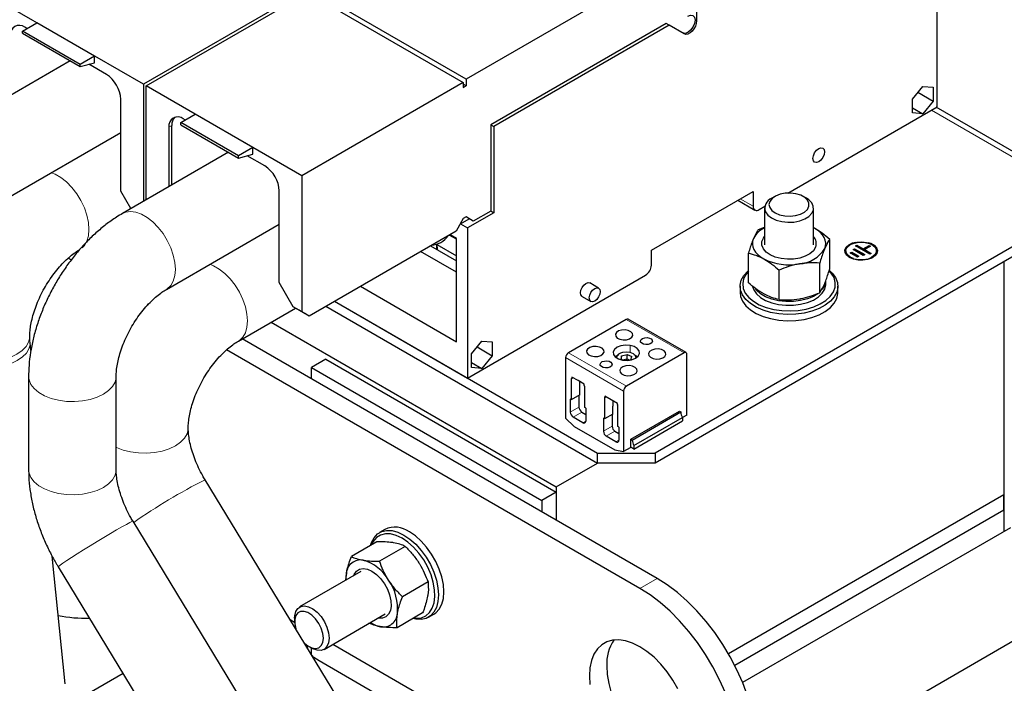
# Model space of a CAD drawing. Header units: millimetres. Extents: x 5 to 418, y 2 to 292.
# Tile 32 of 39: x 353 to 377, y 95 to 112. Entities that reach past the tile are written whole.
import ezdxf

# ---------------------------------------------------------------- set-up
doc = ezdxf.new("R2010")
doc.units = ezdxf.units.MM

msp = doc.modelspace()

# ---------------------------------------------------------------- linework, layer by layer
at = {"color": 7, "linetype": 'Continuous', "lineweight": 25}
for p, q in [((375.19, 109.4744), (375.19, 113.157)), ((367.6029, 112.4453), (363.6288, 110.1511)), ((355.7092, 110.0287), (351.8908, 112.233)), ((359.669, 112.3146), (355.7092, 110.0287)), ((355.7799, 109.9878), (359.7397, 112.2738)), ((359.7397, 112.2738), (363.5581, 110.0695)), ((363.6288, 110.1511), (359.8104, 112.3554)), ((369.2856, 111.8633), (369.2856, 111.5795)), ((352.7393, 111.3308), (353.0929, 111.5349)), ((352.8489, 111.3941), (352.7994, 111.4226)), ((354.5071, 110.7185), (353.0929, 111.5349)), ((368.5432, 111.5184), (364.2369, 109.0324)), ((368.6131, 111.4751), (364.3111, 108.9916)), ((368.6131, 111.4751), (368.5407, 111.5169)), ((368.8437, 111.3448), (368.5431, 111.5184)), ((368.9498, 111.2836), (368.5432, 111.5184)), ((368.6083, 111.4778), (368.6246, 111.4713)), ((368.9839, 111.261), (368.6131, 111.4751)), ((368.6422, 111.4611), (368.9498, 111.2836)), ((354.1536, 110.5144), (352.7393, 111.3308)), ((352.7393, 111.2769), (352.7393, 111.3308)), ((352.7393, 111.2769), (354.1536, 110.4605)), ((354.5071, 110.7185), (354.1536, 110.5144)), ((354.5071, 110.5552), (354.5071, 110.7185)), ((353.9071, 110.6028), (351.3074, 109.102)), ((354.1536, 110.4605), (354.5071, 110.5552)), ((354.1536, 110.4605), (354.1536, 110.5144)), ((354.8006, 110.2674), (354.367, 110.5177)), ((355.7092, 110.0287), (355.7092, 107.1529)), ((355.7799, 107.1937), (355.7799, 109.9878)), ((359.5983, 107.7835), (355.7799, 109.9878)), ((363.5581, 110.0695), (359.5983, 107.7835)), ((363.5581, 110.0695), (363.5581, 109.947)), ((363.6288, 109.9878), (363.5581, 110.0286)), ((363.5581, 109.947), (363.6288, 109.9878)), ((363.6288, 110.1511), (363.6288, 109.9878)), ((374.5836, 109.6603), (374.8364, 109.9748)), ((374.8364, 109.9748), (375.0892, 109.9522)), ((374.7191, 109.8288), (375.0892, 109.6151)), ((375.0892, 109.9522), (375.0892, 109.6151)), ((355.1541, 107.4055), (355.1541, 109.655)), ((371.5245, 107.3583), (375.19, 109.4744)), ((374.5836, 109.3232), (374.5836, 109.6603)), ((375.0892, 109.6151), (374.8364, 109.3006)), ((356.6284, 109.0857), (356.982, 109.2898)), ((358.3962, 108.4734), (356.982, 109.2898)), ((374.5836, 109.4466), (374.8364, 109.3006)), ((374.8364, 109.3006), (374.5836, 109.3232)), ((379.1447, 107.1633), (375.1657, 109.4603)), ((356.4057, 107.555), (356.4057, 109.0142)), ((358.0426, 108.2693), (356.6284, 109.0857)), ((356.6284, 109.0318), (356.6284, 109.0857)), ((356.6284, 109.0318), (358.0426, 108.2154)), ((356.738, 109.149), (356.6885, 109.1775)), ((364.2369, 109.0324), (364.2369, 106.9176)), ((364.2387, 109.0334), (364.3111, 108.9916)), ((364.3111, 108.9916), (364.3111, 106.8767)), ((352.3823, 107.24), (355.1541, 108.8402)), ((356.335, 108.9733), (356.335, 107.5142)), ((357.7962, 108.3577), (355.1965, 106.8569)), ((358.3962, 108.4734), (358.0426, 108.2693)), ((358.0426, 108.2154), (358.3962, 108.3101)), ((358.0426, 108.2154), (358.0426, 108.2693)), ((358.6896, 108.0223), (358.2561, 108.2726)), ((358.3962, 108.3101), (358.3962, 108.4734)), ((359.5983, 107.7835), (359.5983, 104.4439)), ((355.4022, 106.9757), (355.1541, 107.4055)), ((359.0432, 105.1603), (359.0432, 107.4099)), ((368.1773, 105.9567), (370.6769, 107.3997)), ((370.6769, 107.3997), (370.6769, 107.0323)), ((378.9447, 107.1435), (368.2674, 100.9796)), ((370.3, 107.1822), (370.7183, 106.9407)), ((371.207, 107.2755), (371.1311, 107.2317)), ((371.9798, 107.2317), (371.9039, 107.2755)), ((364.3111, 106.8767), (363.6641, 106.5032)), ((364.2369, 106.9176), (363.8056, 106.6686)), ((364.2369, 106.9196), (364.3111, 106.8767)), ((378.9447, 106.8986), (368.2674, 100.7347)), ((370.8183, 106.9506), (370.9608, 107.0329)), ((370.9555, 106.9868), (370.9555, 106.0864)), ((372.1555, 106.0864), (372.1555, 106.9868)), ((356.2714, 104.9949), (359.0432, 106.595)), ((363.5581, 106.7298), (363.3813, 106.4236)), ((363.4874, 106.6053), (363.7013, 106.7288)), ((363.4874, 106.6074), (363.4874, 106.6053)), ((363.4874, 106.6053), (363.6641, 106.5032)), ((363.6288, 106.7706), (363.5581, 106.7298)), ((363.8056, 106.6686), (363.6288, 106.7706)), ((363.6995, 106.7298), (363.6288, 106.7706)), ((363.8056, 106.6686), (363.6995, 106.7298)), ((363.3813, 106.4236), (359.7751, 104.3418)), ((363.2505, 106.3256), (363.2505, 106.3481)), ((363.6641, 106.5032), (363.6641, 102.8206)), ((370.8032, 106.4674), (370.9555, 106.5229)), ((372.1764, 106.4952), (372.1555, 106.5065)), ((372.1764, 106.4952), (372.1555, 106.5064)), ((362.9106, 105.9703), (362.9106, 106.1088)), ((362.9106, 106.0927), (363.3919, 105.8148)), ((363.3919, 106.2231), (363.2129, 106.3264)), ((363.3919, 106.244), (363.2505, 106.3256)), ((363.3919, 103.7127), (363.3919, 106.244)), ((372.5525, 105.4965), (372.5525, 106.2226)), ((363.3919, 105.4149), (362.5129, 105.9223)), ((362.7533, 106.0611), (363.3919, 105.6924)), ((368.1773, 105.5893), (368.1773, 105.9567)), ((370.5584, 105.1582), (370.5584, 105.8843)), ((372.9482, 105.9393), (372.9482, 105.9311)), ((373.0586, 105.889), (373.094, 105.9093)), ((373.2351, 105.7867), (373.0586, 105.889)), ((373.0657, 105.8849), (373.094, 105.9012)), ((373.094, 105.9093), (373.2705, 105.8071)), ((373.094, 105.9012), (373.094, 105.9093)), ((373.094, 105.9012), (373.2634, 105.803)), ((373.1296, 105.9705), (373.165, 105.9909)), ((373.3766, 105.8274), (373.1296, 105.9705)), ((373.1366, 105.9664), (373.165, 105.9827)), ((373.165, 105.9909), (373.412, 105.8478)), ((373.165, 105.9827), (373.165, 105.9909)), ((373.165, 105.9827), (373.405, 105.8437)), ((373.1829, 106.0623), (373.2183, 106.0827)), ((373.5358, 105.8579), (373.1829, 106.0623)), ((373.19, 106.0582), (373.2183, 106.0745)), ((373.2183, 106.0827), (373.3771, 105.9907)), ((373.2183, 106.0745), (373.2183, 106.0827)), ((373.2183, 106.0745), (373.3771, 105.9825)), ((373.3771, 105.9907), (373.5188, 106.0722)), ((373.3771, 105.9825), (373.5188, 106.064)), ((373.3771, 105.9825), (373.3771, 105.9907)), ((373.5541, 106.0517), (373.4124, 105.9702)), ((373.4124, 105.9702), (373.5712, 105.8782)), ((373.4124, 105.9621), (373.4124, 105.9702)), ((373.4124, 105.9621), (373.5642, 105.8742)), ((373.5188, 106.0722), (373.5541, 106.0517)), ((373.5188, 106.064), (373.5188, 106.0722)), ((373.5188, 106.064), (373.547, 106.0477)), ((373.5712, 105.8782), (373.5358, 105.8579)), ((373.6982, 105.9311), (373.6982, 105.9393)), ((353.9374, 105.7169), (353.8621, 105.7604)), ((372.3078, 104.9135), (372.3078, 105.6396)), ((373.2705, 105.8071), (373.2351, 105.7867)), ((373.412, 105.8478), (373.3766, 105.8274)), ((376.8234, 105.6739), (376.8234, 99.0516)), ((376.8234, 105.6739), (376.8234, 99.9579)), ((370.54, 105.441), (370.5584, 105.4574)), ((371.3107, 104.7443), (371.3107, 105.4704)), ((359.3861, 104.5663), (359.0432, 105.1603)), ((363.6641, 102.8206), (368.0358, 105.3444)), ((366.8805, 105.0275), (366.6648, 105.152)), ((372.4555, 105.1229), (372.4555, 105.2128)), ((361.0386, 105.0712), (363.3919, 103.7127)), ((370.3555, 105.0719), (370.3555, 104.9188)), ((372.7555, 104.9188), (372.7555, 105.0719)), ((360.4021, 104.7038), (363.6641, 102.8206)), ((360.4021, 104.7038), (366.8532, 100.9796)), ((366.4759, 104.8246), (366.6915, 104.7001)), ((355.8382, 104.6196), (355.8266, 104.6263)), ((358.0392, 103.7291), (359.4378, 104.5365)), ((359.5983, 104.4439), (359.3861, 104.5663)), ((359.5276, 104.4847), (359.3861, 104.5663)), ((359.5629, 104.4643), (359.5276, 104.4847)), ((359.669, 104.403), (359.5629, 104.4643)), ((359.7751, 104.3418), (359.5983, 104.4439)), ((359.7751, 104.3418), (359.669, 104.403)), ((360.1899, 104.5813), (366.8532, 100.7347)), ((358.8414, 104.1922), (365.842, 100.1508)), ((367.5568, 104.2598), (366.1426, 103.4434)), ((369.028, 103.4443), (367.6068, 104.2648)), ((352.9477, 103.5), (352.9282, 103.6892)), ((368.3169, 97.9056), (358.1342, 103.784)), ((363.7649, 103.4148), (364.0177, 103.7292)), ((364.0177, 103.7292), (364.2705, 103.7066)), ((364.2705, 103.7066), (364.2705, 103.3696)), ((367.8926, 97.6607), (357.7512, 103.5153)), ((363.9003, 103.5833), (364.2705, 103.3696)), ((368.978, 103.4393), (367.5638, 102.6229)), ((360.1852, 103.2858), (359.8316, 103.0817)), ((360.1852, 103.2858), (365.842, 100.0202)), ((363.7649, 103.0777), (363.7649, 103.4148)), ((363.7649, 103.201), (364.0177, 103.0551)), ((364.2705, 103.3696), (364.0177, 103.0551)), ((366.0718, 103.3209), (366.0718, 101.8369)), ((367.387, 103.4148), (367.3658, 103.4025)), ((367.4458, 103.3656), (367.4269, 103.283)), ((367.4795, 103.2596), (367.4269, 103.283)), ((367.4458, 103.3656), (367.5792, 103.3974)), ((367.4458, 103.2746), (367.4458, 103.3656)), ((367.4681, 103.2647), (367.5792, 103.2913)), ((367.5742, 103.2539), (367.5792, 103.2913)), ((367.5792, 103.3974), (367.6937, 103.3467)), ((367.5792, 103.2913), (367.5792, 103.3974)), ((367.5792, 103.2913), (367.6481, 103.2607)), ((367.6752, 103.2659), (367.6937, 103.3467)), ((367.7548, 103.4025), (367.7336, 103.4148)), ((369.0488, 101.9144), (369.0488, 103.3985)), ((359.8316, 103.0817), (365.4885, 99.8161)), ((359.8316, 102.8041), (359.8316, 103.0817)), ((364.0177, 103.0551), (363.7649, 103.0777)), ((352.8912, 102.864), (352.8912, 100.5777)), ((355.0412, 100.5777), (355.0412, 102.864)), ((366.2557, 102.8269), (366.2115, 102.8014)), ((366.2197, 102.8062), (366.2115, 102.8014)), ((366.2115, 102.8014), (366.2115, 102.289)), ((366.3759, 102.7576), (366.2239, 102.8453)), ((366.2239, 102.8453), (366.2239, 102.8153)), ((366.5279, 102.6698), (366.3759, 102.7576)), ((366.4236, 102.6034), (366.4236, 102.73)), ((366.4166, 102.5993), (366.4236, 102.6034)), ((366.4166, 102.4074), (366.4166, 102.5993)), ((366.5279, 102.6398), (366.5279, 102.6698)), ((366.5403, 102.6116), (366.5321, 102.6259)), ((366.5403, 102.0992), (366.5403, 102.6116)), ((367.4931, 102.5004), (367.4931, 101.0164)), ((366.2115, 102.289), (366.1867, 102.3033)), ((366.1867, 102.3033), (366.1867, 101.9849)), ((366.4166, 102.4074), (366.2115, 102.289)), ((366.3989, 102.3972), (366.3989, 102.1073)), ((367.0689, 102.3575), (367.0247, 102.332)), ((367.0329, 102.3367), (367.0247, 102.332)), ((367.0247, 102.332), (367.0247, 101.8196)), ((367.1891, 102.2881), (367.037, 102.3759)), ((367.037, 102.3759), (367.037, 102.3459)), ((367.3411, 102.2004), (367.1891, 102.2881)), ((367.2368, 102.134), (367.2368, 102.2606)), ((366.4696, 101.9849), (366.565, 101.9298)), ((366.565, 102.0849), (366.5403, 102.0992)), ((366.565, 102.0849), (366.565, 101.7665)), ((367.2297, 102.1299), (367.2368, 102.134)), ((367.2297, 101.938), (367.2297, 102.1299)), ((367.3411, 102.1704), (367.3411, 102.2004)), ((367.3535, 102.1422), (367.3452, 102.1564)), ((367.3535, 101.6298), (367.3535, 102.1422)), ((367.6752, 101.3195), (368.8667, 102.0073)), ((367.707, 101.3011), (368.8985, 101.989)), ((368.8667, 102.0073), (368.8985, 101.989)), ((366.0718, 101.8369), (366.284, 101.6348)), ((366.4943, 101.7257), (366.2575, 101.8624)), ((367.0247, 101.8196), (366.9999, 101.8339)), ((366.9999, 101.8339), (366.9999, 101.5154)), ((367.2297, 101.938), (367.0247, 101.8196)), ((367.2121, 101.9278), (367.2121, 101.6379)), ((367.7495, 101.1653), (368.9409, 101.8531)), ((367.7495, 101.0807), (368.9409, 101.7685)), ((369.0488, 101.9144), (368.9409, 101.8522)), ((368.9409, 101.8531), (368.9409, 101.7685)), ((366.284, 101.6348), (367.281, 101.0592)), ((367.2828, 101.5154), (367.3782, 101.4603)), ((367.3782, 101.6155), (367.3535, 101.6298)), ((367.3782, 101.6155), (367.3782, 101.2971)), ((367.3075, 101.2562), (367.0706, 101.393)), ((367.6752, 101.1235), (367.6752, 101.3195)), ((367.6752, 101.3195), (367.707, 101.3011)), ((367.281, 101.0592), (367.4931, 101.0164)), ((367.6586, 101.1119), (367.4931, 101.0164)), ((367.7495, 101.0807), (367.6752, 101.1235)), ((367.7495, 101.1653), (367.7495, 101.0807)), ((366.8532, 100.9796), (368.2674, 100.9796)), ((366.8532, 100.7347), (366.8532, 100.9796)), ((368.2674, 100.9796), (368.2674, 100.7347)), ((365.842, 100.1508), (366.8534, 100.7347)), ((368.2674, 100.7347), (366.8532, 100.7347)), ((362.2771, 92.0247), (357.2214, 100.3281)), ((365.842, 100.1508), (365.842, 99.3343)), ((365.842, 100.0202), (365.4885, 99.8161)), ((365.4885, 99.8161), (365.4885, 99.5384)), ((365.842, 100.0202), (365.842, 99.3343)), ((376.8234, 99.9579), (370.0673, 96.0577)), ((376.8234, 99.5823), (376.8234, 99.9579)), ((376.8234, 99.5823), (370.2223, 95.7716)), ((376.8234, 99.5823), (376.8234, 99.0516)), ((360.5094, 91.0042), (355.4536, 99.3076)), ((361.6358, 99.1077), (361.5033, 99.0312)), ((376.9896, 99.1475), (370.4151, 95.3521)), ((361.4417, 98.8059), (360.8129, 98.4429)), ((362.1335, 98.6927), (361.5047, 98.3297)), ((353.7911, 95.3178), (353.4677, 98.4552)), ((380.8079, 98.5352), (370.6095, 92.6478)), ((353.6172, 98.1895), (358.673, 89.8861)), ((361.0449, 98.0737), (359.5423, 97.2063)), ((360.681, 97.8637), (360.6904, 98.0305)), ((362.694, 97.8204), (362.0652, 97.4574)), ((359.418, 96.9316), (359.418, 96.8499)), ((360.1422, 96.167), (361.6448, 97.0345)), ((362.5627, 97.0612), (361.9339, 96.6983)), ((362.7032, 96.9526), (362.8357, 97.0292)), ((359.3084, 96.9005), (359.4181, 96.8371)), ((359.7415, 96.1891), (359.7269, 96.2666)), ((359.7715, 96.2376), (359.8422, 96.1968)), ((359.8316, 96.0412), (359.8316, 96.2029)), ((360.3606, 96.2931), (367.8926, 91.9449)), ((364.9688, 93.0245), (360.019, 95.8819)), ((355.211, 95.572), (353.9661, 94.8533))]:
    msp.add_line(p, q, dxfattribs=at)
at = {"color": 7, "linetype": 'Continuous', "lineweight": 18}
for p, q in [((369.2856, 111.5795), (369.2485, 111.601)), ((368.9498, 111.2836), (368.8437, 111.3448)), ((375.0486, 109.3927), (378.9447, 107.1435)), ((356.4057, 109.0142), (356.335, 108.9733)), ((370.6769, 107.0323), (370.3586, 107.216)), ((367.5568, 104.2598), (368.978, 103.4393)), ((367.7136, 103.8452), (367.7136, 103.9151)), ((368.1992, 103.7027), (368.1992, 103.7515)), ((366.1426, 103.4434), (367.5638, 102.6229)), ((367.0065, 103.437), (367.0065, 103.5069)), ((367.6518, 103.446), (367.6518, 103.6214)), ((368.5267, 103.3758), (368.5267, 103.4457)), ((366.0718, 103.3209), (367.4931, 102.5004)), ((367.2093, 103.1312), (367.2093, 103.18)), ((367.8196, 102.9676), (367.8196, 103.0375)), ((366.2557, 102.8269), (366.2197, 102.8062)), ((366.2498, 102.8303), (366.2239, 102.8153)), ((367.0689, 102.3575), (367.0329, 102.3367)), ((367.063, 102.3609), (367.037, 102.3459)), ((366.1867, 101.9849), (366.3989, 102.1073)), ((366.2575, 101.8624), (366.4696, 101.9849)), ((366.4943, 101.7257), (366.565, 101.7665)), ((366.9999, 101.5154), (367.2121, 101.6379)), ((367.0706, 101.393), (367.2828, 101.5154)), ((367.3075, 101.2562), (367.3782, 101.297)), ((367.8926, 97.6607), (368.3169, 97.9056))]:
    msp.add_line(p, q, dxfattribs=at)
at = {"color": 7, "linetype": 'Continuous', "lineweight": 25, "flags": 128}
for points in [[(369.0735, 111.7), (369.1405, 111.7233), (369.1973, 111.7122), (369.2352, 111.6686), (369.2485, 111.5989), (369.2352, 111.5139), (369.1973, 111.4264), (369.1405, 111.3499), (369.0735, 111.2958), (369.0065, 111.2725), (368.9498, 111.2836)], [(369.2856, 111.5795), (369.278, 111.5159), (369.2558, 111.4489), (369.221, 111.3844), (369.1765, 111.328), (369.1262, 111.2843), (369.0744, 111.2574), (369.0255, 111.2494), (368.9839, 111.261)], [(372.4259, 108.3686), (372.4151, 108.2996), (372.3843, 108.2285), (372.3382, 108.1663), (372.2838, 108.1224), (372.2294, 108.1035), (372.1833, 108.1125), (372.1525, 108.148), (372.1416, 108.2045), (372.1525, 108.2736), (372.1833, 108.3446), (372.2294, 108.4068), (372.2838, 108.4507), (372.3382, 108.4696), (372.3843, 108.4606), (372.4151, 108.4252), (372.4259, 108.3686)], [(371.0796, 107.0009), (371.1316, 106.9295), (371.2151, 106.8688), (371.3238, 106.8235), (371.4497, 106.7967), (371.5835, 106.7905), (371.7151, 106.8054), (371.835, 106.8403), (371.934, 106.8925), (372.0051, 106.9582), (372.0427, 107.0325), (372.0442, 107.11), (372.0095, 107.1848), (371.9411, 107.2514), (371.8441, 107.3049), (371.7257, 107.3413), (371.5947, 107.358), (371.4607, 107.3536), (371.3338, 107.3285), (371.2233, 107.2845), (371.1375, 107.225), (371.0826, 107.1543), (371.0628, 107.0777), (371.0796, 107.0009)], [(370.9759, 106.8972), (371.0327, 106.8168), (371.1224, 106.7471), (371.2393, 106.6924), (371.376, 106.6563), (371.5241, 106.6409), (371.674, 106.6473), (371.8166, 106.675), (371.9427, 106.7223), (372.0445, 106.7862), (372.1156, 106.8627), (372.1515, 106.947), (372.1499, 107.0338), (372.111, 107.1177), (372.0371, 107.1933), (371.9798, 107.2317)], [(372.4301, 105.9968), (372.4503, 106.0637), (372.4552, 106.1316), (372.4447, 106.1993), (372.4189, 106.2656), (372.3784, 106.3294), (372.3238, 106.3896), (372.2561, 106.4452), (372.1764, 106.4952)], [(370.6808, 106.2415), (370.6606, 106.1745), (370.6557, 106.1066), (370.6662, 106.0389), (370.692, 105.9726), (370.7325, 105.9088), (370.7871, 105.8486), (370.8548, 105.793), (370.9345, 105.743)], [(372.2059, 106.0281), (372.1521, 105.944), (372.066, 105.8693), (371.9524, 105.808), (371.8175, 105.7636), (371.6684, 105.7383), (371.5132, 105.7335), (371.3603, 105.7495), (371.2179, 105.7855), (371.0937, 105.8394), (370.9944, 105.9084), (370.9253, 105.9888), (370.8903, 106.0762), (370.8911, 106.1659), (370.9277, 106.2531), (370.9555, 106.2904)], [(372.9232, 105.9311), (372.9257, 105.957), (372.9566, 106.0235), (373.02, 106.0818), (373.1104, 106.1267), (373.2197, 106.1542), (373.3382, 106.1619), (373.4553, 106.1491), (373.5607, 106.1169), (373.6451, 106.0683), (373.7008, 106.0074), (373.7229, 105.9398), (373.7232, 105.9311)], [(373.0404, 105.776), (372.9696, 105.8314), (372.9302, 105.8964), (372.9257, 105.9652), (372.9566, 106.0317), (373.02, 106.0899), (373.1104, 106.1348), (373.1862, 106.1563)], [(373.1394, 105.7506), (373.0581, 105.7862), (372.9891, 105.841), (372.9528, 105.9054), (372.9528, 105.9732), (372.9891, 106.0376), (373.0581, 106.0924), (373.153, 106.1322), (373.2646, 106.1531), (373.3819, 106.1531), (373.4935, 106.1322), (373.5884, 106.0924), (373.6573, 106.0376), (373.6936, 105.9732), (373.6936, 105.9054), (373.6573, 105.841), (373.5884, 105.7862), (373.5618, 105.7723)], [(373.4937, 106.1482), (373.5607, 106.1251), (373.6451, 106.0764), (373.7008, 106.0156), (373.7229, 105.9479), (373.7096, 105.8795), (373.6619, 105.8165), (373.5841, 105.7643), (373.4832, 105.7277), (373.368, 105.7099), (373.2489, 105.7124), (373.1363, 105.7352), (373.0404, 105.776), (373.0404, 105.776)], [(362.9238, 105.9627), (362.9293, 106.0166), (362.9106, 106.0648)], [(373.6982, 105.9311), (373.6936, 105.8973), (373.6573, 105.8329), (373.5884, 105.7781), (373.4935, 105.7383), (373.3819, 105.7173), (373.2646, 105.7173), (373.153, 105.7383), (373.0581, 105.7781)], [(372.5491, 105.4603), (372.6169, 105.3951), (372.698, 105.2837), (372.7443, 105.166), (372.7546, 105.0454), (372.7284, 104.9256), (372.6665, 104.8102), (372.571, 104.7028), (372.4445, 104.6066), (372.291, 104.5246), (372.1152, 104.4591), (371.9224, 104.4123), (371.7184, 104.3856), (371.5095, 104.3797), (371.302, 104.3948), (371.1022, 104.4305), (370.9161, 104.4857), (370.7495, 104.5587), (370.6073, 104.6473), (370.494, 104.7488), (370.4129, 104.8601), (370.3666, 104.9778), (370.3563, 105.0984), (370.3825, 105.2182), (370.4444, 105.3336), (370.54, 105.441)], [(370.5584, 105.439), (370.5001, 105.368), (370.4413, 105.2552), (370.4183, 105.1383), (370.4318, 105.0208), (370.4815, 104.9066), (370.5656, 104.7994), (370.6816, 104.7025), (370.8257, 104.6192), (370.9932, 104.5521), (371.1788, 104.5033), (371.3765, 104.4745), (371.58, 104.4664), (371.7826, 104.4795), (371.978, 104.5133), (372.1598, 104.5666), (372.3221, 104.6378), (372.4599, 104.7247), (372.5685, 104.8243), (372.6446, 104.9335), (372.6857, 105.0488), (372.6904, 105.1665), (372.6587, 105.2828), (372.5915, 105.394), (372.5405, 105.4514)], [(366.4759, 104.8246), (366.4759, 104.8246), (366.4469, 104.8579), (366.4367, 104.9111), (366.4469, 104.9761), (366.4759, 105.0428), (366.5192, 105.1013), (366.5704, 105.1426), (366.6215, 105.1604), (366.6648, 105.152)], [(366.9197, 104.9409), (366.9095, 104.876), (366.8805, 104.8092), (366.8372, 104.7507), (366.786, 104.7094), (366.7349, 104.6917), (366.6915, 104.7001), (366.6625, 104.7334), (366.6524, 104.7866), (366.6625, 104.8516), (366.6915, 104.9183), (366.7349, 104.9768), (366.786, 105.0181), (366.8372, 105.0359), (366.8805, 105.0275), (366.9095, 104.9941), (366.9197, 104.9409)], [(370.3555, 104.9188), (370.3666, 104.8247), (370.4129, 104.707), (370.494, 104.5957), (370.6073, 104.4942), (370.7495, 104.4056), (370.9161, 104.3326), (371.1022, 104.2774), (371.302, 104.2417), (371.5095, 104.2266), (371.7184, 104.2325), (371.9224, 104.2592), (372.1152, 104.306), (372.291, 104.3715), (372.4445, 104.4535), (372.571, 104.5497), (372.6665, 104.6571), (372.7284, 104.7725), (372.7546, 104.8923), (372.7555, 104.9188)], [(370.6613, 105.064), (370.688, 104.9844), (370.7541, 104.8864), (370.853, 104.7982), (370.9806, 104.7232), (371.1318, 104.6646), (371.3003, 104.6247), (371.4792, 104.6052), (371.6613, 104.607), (371.8391, 104.6299), (372.0052, 104.6729), (372.1529, 104.7344), (372.2762, 104.8118), (372.3699, 104.9019), (372.4303, 105.0011), (372.4549, 105.1052), (372.4555, 105.1229)], [(372.2584, 104.8883), (372.1529, 104.8242), (372.0052, 104.7627), (371.8391, 104.7197), (371.6613, 104.6968), (371.4792, 104.6951), (371.3003, 104.7145), (371.1318, 104.7544), (370.9806, 104.813), (370.853, 104.888), (370.7541, 104.9763), (370.7316, 105.0036)], [(367.7136, 103.9151), (367.6747, 103.9581), (367.6103, 103.9891), (367.5303, 104.0036), (367.4467, 103.9993), (367.3724, 103.9768), (367.3186, 103.9397), (367.2935, 103.8935), (367.301, 103.8452)], [(367.301, 103.8452), (367.3398, 103.8023), (367.4042, 103.7713), (367.4842, 103.7568), (367.5678, 103.7611), (367.6421, 103.7835), (367.6959, 103.8207), (367.721, 103.8669), (367.7136, 103.9151)], [(367.9113, 103.7027), (367.9061, 103.7364), (367.9236, 103.7686), (367.9612, 103.7946), (368.013, 103.8102), (368.0713, 103.8132), (368.1272, 103.8031), (368.1721, 103.7814), (368.1992, 103.7515)], [(368.1992, 103.7515), (368.2044, 103.7178), (368.1869, 103.6856), (368.1494, 103.6597), (368.0975, 103.644), (368.0392, 103.641), (367.9834, 103.6511), (367.9385, 103.6728), (367.9113, 103.7027)], [(367.0065, 103.5069), (366.9676, 103.5498), (366.9032, 103.5809), (366.8232, 103.5954), (366.7396, 103.5911), (366.6653, 103.5686), (366.6115, 103.5315), (366.5864, 103.4853), (366.5939, 103.437)], [(366.5939, 103.437), (366.6327, 103.3941), (366.6971, 103.3631), (366.7771, 103.3486), (366.8607, 103.3529), (366.935, 103.3753), (366.9888, 103.4125), (367.0139, 103.4587), (367.0065, 103.5069)], [(367.6518, 103.6214), (367.5396, 103.6286), (367.4299, 103.6132), (367.336, 103.5771), (367.2691, 103.5247), (367.2373, 103.4621), (367.2445, 103.3971), (367.2898, 103.3374), (367.3677, 103.2903), (367.4688, 103.2613)], [(367.8052, 103.3181), (367.7867, 103.3689), (367.7336, 103.4148), (367.6541, 103.4455), (367.5604, 103.4562), (367.4666, 103.4455)], [(367.4688, 103.2613), (367.581, 103.2541), (367.6907, 103.2695), (367.7846, 103.3056), (367.8515, 103.3581), (367.8833, 103.4206), (367.8761, 103.4856), (367.8308, 103.5453), (367.7529, 103.5925), (367.6518, 103.6214)], [(368.5267, 103.4457), (368.4879, 103.4886), (368.4235, 103.5197), (368.3435, 103.5342), (368.2599, 103.5299), (368.1856, 103.5074), (368.1318, 103.4703), (368.1067, 103.424), (368.1141, 103.3758)], [(368.1141, 103.3758), (368.153, 103.3329), (368.2174, 103.3018), (368.2974, 103.2874), (368.381, 103.2917), (368.4553, 103.3141), (368.5091, 103.3513), (368.5342, 103.3975), (368.5267, 103.4457)], [(366.9214, 103.1312), (366.9162, 103.1649), (366.9337, 103.1971), (366.9712, 103.2231), (367.0231, 103.2387), (367.0814, 103.2417), (367.1372, 103.2316), (367.1821, 103.21), (367.2093, 103.18)], [(367.2953, 103.3327), (367.3114, 103.3578), (367.3658, 103.4025)], [(367.7548, 103.4025), (367.8036, 103.3643), (367.8253, 103.3327)], [(367.2093, 103.18), (367.2145, 103.1464), (367.197, 103.1141), (367.1594, 103.0882), (367.1076, 103.0725), (367.0493, 103.0695), (366.9934, 103.0796), (366.9485, 103.1013), (366.9214, 103.1312)], [(367.8196, 103.0375), (367.7808, 103.0804), (367.7164, 103.1115), (367.6364, 103.126), (367.5528, 103.1216), (367.4785, 103.0992), (367.4247, 103.0621), (367.3996, 103.0158), (367.407, 102.9676)], [(367.407, 102.9676), (367.4459, 102.9247), (367.5103, 102.8936), (367.5903, 102.8791), (367.6739, 102.8835), (367.7482, 102.9059), (367.802, 102.943), (367.8271, 102.9893), (367.8196, 103.0375)], [(361.2823, 98.7139), (361.3058, 98.7873), (361.3684, 98.906), (361.4532, 98.997), (361.5578, 99.0574), (361.6789, 99.0854), (361.813, 99.0802), (361.9559, 99.0419), (362.1032, 98.9717)], [(362.059, 98.8952), (361.9154, 98.9632), (361.7764, 98.9991), (361.6465, 99.0019), (361.5298, 98.9714), (361.4302, 98.9085), (361.3507, 98.8154), (361.306, 98.7276)], [(362.3416, 96.9336), (362.408, 96.9281), (362.5318, 96.942), (362.6404, 96.9889), (362.7303, 97.0672), (362.7986, 97.1744), (362.8432, 97.307), (362.8625, 97.4608), (362.8561, 97.6309), (362.824, 97.8118), (362.7673, 97.9976), (362.6879, 98.1825), (362.5882, 98.3603), (362.4716, 98.5256), (362.3416, 98.6728), (362.2026, 98.7974), (362.059, 98.8952)], [(362.1032, 98.9717), (362.2505, 98.8718), (362.3934, 98.7451), (362.5275, 98.5955), (362.6486, 98.4276), (362.7532, 98.2465), (362.8381, 98.0576), (362.9006, 97.8667), (362.9388, 97.6796), (362.9517, 97.5021), (362.9388, 97.3393), (362.9006, 97.1965), (362.8381, 97.0778), (362.7532, 96.9868), (362.6486, 96.9264), (362.5275, 96.8984), (362.3934, 96.9036), (362.318, 96.92)], [(362.8357, 97.0292), (362.8858, 97.0634), (362.9706, 97.1543), (363.0331, 97.273), (363.0714, 97.4159), (363.0843, 97.5786), (363.0714, 97.7562), (363.0331, 97.9433), (362.9706, 98.1341), (362.8858, 98.323), (362.7812, 98.5042), (362.6601, 98.6721), (362.526, 98.8217), (362.3831, 98.9483), (362.2358, 99.0483)], [(360.8682, 97.9718), (360.8829, 98.0071), (360.9384, 98.0847), (361.0142, 98.1328), (361.1063, 98.1488), (361.2097, 98.1319), (361.319, 98.0829), (361.428, 98.0046), (361.5311, 97.9011), (361.6226, 97.778), (361.6976, 97.6419), (361.7521, 97.5003), (361.7831, 97.3606), (361.7889, 97.2305), (361.7693, 97.117), (361.7252, 97.0262), (361.6591, 96.9629), (361.5746, 96.9307), (361.4762, 96.9311), (361.4682, 96.9325)], [(360.6904, 98.0305), (360.6809, 97.9405), (360.6811, 97.8638)], [(370.5389, 95.0236), (370.4172, 95.347), (370.274, 95.6673), (370.1107, 95.9812), (369.929, 96.2856), (369.7307, 96.5772), (369.518, 96.8532), (369.2929, 97.1106), (369.0578, 97.3468), (368.8151, 97.5595), (368.5673, 97.7464), (368.3169, 97.9056)], [(369.9929, 95.1021), (369.8497, 95.4223), (369.6864, 95.7363), (369.5047, 96.0406), (369.3065, 96.3323), (369.0937, 96.6082), (368.8686, 96.8657), (368.6335, 97.1019), (368.3908, 97.3146), (368.143, 97.5015), (367.8926, 97.6607)], [(359.418, 96.9316), (359.4213, 96.9911), (359.4478, 97.0947), (359.499, 97.1728), (359.5718, 97.2203), (359.6616, 97.2342), (359.7627, 97.2138), (359.8689, 97.1602), (359.9733, 97.0769), (360.0696, 96.9691), (360.1515, 96.8435), (360.214, 96.7081), (360.2532, 96.5713), (360.2665, 96.4417)], [(360.1251, 96.4417), (360.112, 96.5595), (360.0736, 96.6836), (360.0128, 96.8049), (359.9342, 96.9144), (359.8435, 97.0041), (359.7474, 97.0671), (359.6531, 97.0989), (359.5676, 97.0971), (359.4973, 97.0618), (359.4472, 96.9957), (359.4213, 96.9036), (359.4213, 96.7925), (359.446, 96.6746)], [(359.6603, 96.3225), (359.7474, 96.2525), (359.8435, 96.2046), (359.9342, 96.1894), (360.0128, 96.2082), (360.0736, 96.2593), (360.112, 96.3392), (360.1251, 96.4417)], [(360.2665, 96.4417), (360.2532, 96.3276), (360.214, 96.236), (360.1515, 96.1727), (360.0696, 96.1418), (359.9733, 96.145), (359.8689, 96.1823), (359.8422, 96.1968)], [(368.8278, 95.1987), (368.703, 95.4149), (368.5616, 95.6187), (368.4067, 95.8059), (368.2413, 95.9726), (368.0687, 96.1155), (367.8926, 96.2318), (367.7165, 96.3189), (367.544, 96.3751), (367.3786, 96.3994), (367.2236, 96.3911), (367.0823, 96.3505), (366.9574, 96.2784), (366.8516, 96.1763), (366.767, 96.0462), (366.7053, 95.8908), (366.6678, 95.7132), (366.6552, 95.5172)], [(360.019, 95.8819), (359.8946, 95.9694), (359.8486, 96.0132)], [(367.0795, 95.7621), (367.0921, 95.5515), (367.1296, 95.3306), (367.1913, 95.1039), (367.2759, 94.8761), (367.3817, 94.6518), (367.5066, 94.4356), (367.6479, 94.2318), (367.8029, 94.0447), (367.9683, 93.8779), (368.1408, 93.735), (368.3169, 93.6188), (368.493, 93.5317), (368.6655, 93.4754), (368.831, 93.4512), (368.9536, 93.4549)], [(366.6552, 95.5172), (366.6678, 95.3065)]]:
    msp.add_lwpolyline(points, dxfattribs=at)
at = {"color": 7, "linetype": 'Continuous', "lineweight": 18, "flags": 128}
for points in [[(353.4502, 107.8565), (353.5425, 107.8198), (353.6828, 107.7388), (353.8206, 107.6294), (353.9514, 107.4954), (354.0707, 107.3413), (354.1744, 107.1723), (354.2589, 106.9942), (354.3214, 106.8131), (354.3598, 106.6352), (354.3728, 106.4664), (354.3598, 106.3126), (354.3214, 106.179), (354.2589, 106.07), (354.2083, 106.0161)], [(355.1962, 106.8568), (355.2759, 106.8908), (355.3951, 106.9073), (355.5259, 106.8903), (355.6638, 106.8404), (355.8041, 106.7595), (355.942, 106.6501), (356.0728, 106.5161), (356.192, 106.3619), (356.2957, 106.193), (356.3802, 106.0149), (356.4427, 105.8338), (356.4811, 105.6559), (356.4941, 105.4871), (356.4811, 105.3333), (356.4427, 105.1996), (356.3802, 105.0907), (356.2957, 105.0103), (356.2736, 104.9962)], [(357.3393, 105.6114), (357.4316, 105.5746), (357.5718, 105.4937), (357.7097, 105.3843), (357.8405, 105.2503), (357.9598, 105.0961), (358.0635, 104.9272), (358.148, 104.7491), (358.2105, 104.568), (358.2489, 104.3901), (358.2618, 104.2213), (358.2489, 104.0675), (358.2105, 103.9338), (358.148, 103.8249), (358.0635, 103.7445), (358.0414, 103.7304)], [(351.1521, 103.3688), (351.1581, 103.3659), (351.3218, 103.3012), (351.5032, 103.255), (351.6963, 103.2287), (351.8945, 103.2234), (352.091, 103.2393), (352.2791, 103.2757), (352.4524, 103.3314), (352.605, 103.4045), (352.7317, 103.4927), (352.8283, 103.5927), (352.8913, 103.7013), (352.9187, 103.8147), (352.9198, 103.841)], [(351.1521, 103.1189), (351.1715, 103.112), (351.3341, 103.0679), (351.5145, 103.0412), (351.7067, 103.0328), (351.904, 103.0431), (352.0999, 103.0715), (352.2874, 103.1173), (352.4605, 103.1787), (352.613, 103.2538), (352.7398, 103.34), (352.8366, 103.4343), (352.9002, 103.5335), (352.9283, 103.6343), (352.9282, 103.6892)], [(352.8912, 102.8643), (352.9015, 102.7783), (352.9469, 102.6668), (353.027, 102.5621), (353.1391, 102.4676), (353.2794, 102.3866), (353.4431, 102.3219), (353.6245, 102.2756), (353.8177, 102.2494), (354.0158, 102.2441), (354.2123, 102.2599), (354.4004, 102.2963), (354.5737, 102.3521), (354.7263, 102.4252), (354.853, 102.5133), (354.9496, 102.6134), (355.0126, 102.722), (355.04, 102.8354), (355.0412, 102.8617)], [(355.0412, 101.1237), (355.0472, 101.1208), (355.2108, 101.0561), (355.3923, 101.0098), (355.5854, 100.9836), (355.7836, 100.9783), (355.9801, 100.9941), (356.1682, 101.0305), (356.3415, 101.0863), (356.4941, 101.1594), (356.6208, 101.2475), (356.7173, 101.3476), (356.7804, 101.4562), (356.8078, 101.5696), (356.8089, 101.5959)], [(352.8912, 100.5777), (352.9015, 100.492), (352.9469, 100.3805), (353.027, 100.2758), (353.1391, 100.1813), (353.2794, 100.1003), (353.4431, 100.0356), (353.6245, 99.9893), (353.8177, 99.9631), (354.0158, 99.9578), (354.2123, 99.9736), (354.4004, 100.01), (354.5737, 100.0658), (354.7263, 100.1389), (354.853, 100.227), (354.9496, 100.3271), (355.0126, 100.4357), (355.04, 100.5491), (355.0412, 100.5777)], [(353.6172, 98.1895), (353.6253, 98.2008), (353.6633, 98.2313), (353.731, 98.2795), (353.8261, 98.3437), (353.9453, 98.4217), (354.0847, 98.5107), (354.2394, 98.6079), (354.4042, 98.7099), (354.5734, 98.8132), (354.7414, 98.9143), (354.9023, 99.0097), (355.0508, 99.0963), (355.1817, 99.171), (355.2906, 99.2313), (355.3738, 99.2752), (355.4284, 99.3012), (355.4526, 99.3083), (355.4536, 99.3076)]]:
    msp.add_lwpolyline(points, dxfattribs=at)
at = {"color": 7, "linetype": 'Continuous', "lineweight": 25}
for centre, radius, start, end in [((352.6614, 111.2534), 0.2184, 50.79671, 189.21404), ((354.3865, 109.6201), 0.7684, 2.60548, 57.39452), ((356.5505, 109.0083), 0.2184, 50.79671, 189.21404), ((356.6741, 109.0355), 0.2693, 137.23749, 184.54587), ((358.2756, 107.375), 0.7684, 2.60548, 57.39452), ((371.2348, 106.9803), 0.2719, 112.41073, 197.80657), ((370.7631, 107.0183), 0.0873, 170.78596, 309.20329), ((371.1904, 105.9878), 0.5693, 114.37888, 153.54146), ((362.7307, 106.631), 0.5566, 275.08826, 324.90637), ((371.9788, 106.1204), 0.2452, 337.90304, 43.89469), ((371.7538, 106.4128), 0.7941, 274.0056, 328.40408), ((373.1298, 105.9455), 0.1821, 184.5109, 246.80924), ((371.5557, 106.9954), 1.398, 243.62169, 280.45036), ((367.8702, 105.6033), 0.3074, 302.60548, 357.39452), ((372.1164, 105.2174), 0.3391, 319.79267, 359.21709), ((367.5861, 104.2189), 0.0503, 65.69288, 125.61758), ((366.2254, 103.314), 0.1537, 122.60548, 177.39452), ((367.4793, 103.277), 0.169, 94.30185, 165.92716), ((369.0057, 103.4055), 0.0437, 350.78596, 129.20329), ((366.2139, 102.8144), 0.0101, 305.69804, 5.62038), ((366.5568, 102.6408), 0.0289, 181.9565, 211.14373), ((367.6466, 102.4935), 0.1537, 122.60548, 177.39452), ((367.027, 102.3449), 0.0101, 305.69804, 5.62038), ((366.3403, 101.9919), 0.1537, 182.60548, 237.39452), ((366.5524, 102.1143), 0.1537, 182.60548, 237.39452), ((367.3699, 102.1714), 0.0289, 181.9565, 211.14373), ((369.1688, 101.9988), 0.2704, 182.08756, 212.5991), ((366.5219, 101.7595), 0.0437, 230.79671, 9.21404), ((367.1534, 101.5224), 0.1537, 182.60548, 237.39452), ((367.3656, 101.6449), 0.1537, 182.60548, 237.39452), ((367.3351, 101.2901), 0.0437, 230.79671, 9.21404), ((367.9773, 101.311), 0.2704, 182.08756, 212.5991), ((367.7606, 100.9836), 0.1639, 121.4066, 128.49247), ((361.8861, 98.5763), 0.5874, 53.47043, 115.21911), ((361.0394, 98.0095), 0.3496, 79.69185, 176.55639), ((360.8246, 97.3568), 1.0345, 29.1486, 74.44852), ((360.7274, 97.1614), 1.2209, 354.53093, 34.94968), ((354.3566, 101.1285), 4.1998, 259.87611, 270.3857), ((361.5937, 97.066), 0.3496, 259.69185, 356.55639), ((361.6649, 97.4048), 0.6958, 236.52194, 258.91949), ((368.1289, 95.8111), 1.0506, 146.19457, 182.67593)]:
    msp.add_arc(centre, radius, start, end, dxfattribs=at)
at = {"color": 7, "linetype": 'Continuous', "lineweight": 18}
msp.add_arc((364.1624, 86.7427), 15.2559, 117.06332, 124.73316, dxfattribs=at)
at = {"color": 7, "linetype": 'Continuous', "lineweight": 25}
for points, knots in [([(355.1965, 106.8569), (355.1463, 106.8269), (355.0081, 106.7443), (354.7888, 106.5881), (354.5425, 106.3835), (354.3079, 106.157), (354.0864, 105.9116), (353.8797, 105.6495), (353.6889, 105.3732), (353.5152, 105.0847), (353.36, 104.7861), (353.2243, 104.4794), (353.1095, 104.1667), (353.0168, 103.8499), (352.9476, 103.5306), (352.9047, 103.2179), (352.8918, 102.9962), (352.8913, 102.8811), (352.8912, 102.864)], [0, 0, 0, 0, 0.0389191, 0.1072425, 0.1755255, 0.2436853, 0.3115891, 0.3792296, 0.4466741, 0.5140299, 0.5814254, 0.6489662, 0.716781, 0.7850089, 0.8537728, 0.9231522, 0.9886111, 1, 1, 1, 1]), ([(370.8032, 106.4674), (370.7944, 106.4551), (370.7546, 106.3988), (370.7131, 106.3105), (370.6808, 106.2415)], [0, 0, 0, 0, 0.2189524, 1, 1, 1, 1]), ([(372.5525, 106.2226), (372.4914, 106.2746), (372.3681, 106.3795), (372.2407, 106.4564), (372.1764, 106.4952)], [0, 0, 0, 0, 0.495458, 1, 1, 1, 1]), ([(370.6808, 106.2415), (370.6709, 106.2172), (370.6295, 106.1154), (370.5891, 105.9842), (370.5584, 105.8843)], [0, 0, 0, 0, 0.2381018, 1, 1, 1, 1]), ([(372.5525, 106.2226), (372.5438, 106.2103), (372.5039, 106.1541), (372.4625, 106.0657), (372.4301, 105.9968)], [0, 0, 0, 0, 0.2189524, 1, 1, 1, 1]), ([(352.9199, 103.8434), (352.9202, 103.8659), (352.9212, 103.9307), (352.933, 104.0552), (352.9619, 104.2191), (353.008, 104.3979), (353.0717, 104.5868), (353.1528, 104.781), (353.2499, 104.9753), (353.3612, 105.1647), (353.4838, 105.3443), (353.6144, 105.5097), (353.7489, 105.657), (353.8829, 105.7832), (354.0087, 105.8837), (354.0966, 105.9428), (354.1404, 105.9685), (354.1501, 105.9742)], [0, 0, 0, 0, 0.03695234, 0.10618809, 0.17661089, 0.24849549, 0.32167294, 0.39587795, 0.47079611, 0.54609229, 0.62141309, 0.6963209, 0.77049397, 0.84364309, 0.91554248, 0.9813117, 1, 1, 1, 1]), ([(370.5584, 105.8843), (370.6195, 105.8691), (370.7428, 105.8382), (370.8702, 105.7749), (370.9345, 105.743)], [0, 0, 0, 0, 0.495458, 1, 1, 1, 1]), ([(372.4301, 105.9968), (372.4203, 105.9725), (372.3789, 105.8706), (372.3385, 105.7395), (372.3078, 105.6396)], [0, 0, 0, 0, 0.23810182, 1, 1, 1, 1]), ([(370.9345, 105.743), (370.9435, 105.738), (371.011, 105.7003), (371.1383, 105.6159), (371.2529, 105.5192), (371.3107, 105.4704)], [0, 0, 0, 0, 0.07009003, 0.53078443, 1, 1, 1, 1]), ([(371.8092, 105.6206), (371.7974, 105.6186), (371.7079, 105.6028), (371.5392, 105.5598), (371.3873, 105.5004), (371.3107, 105.4704)], [0, 0, 0, 0, 0.07009, 0.5307844, 1, 1, 1, 1]), ([(372.3078, 105.6396), (372.2268, 105.6442), (372.0634, 105.6535), (371.8945, 105.6317), (371.8092, 105.6206)], [0, 0, 0, 0, 0.49545796, 1, 1, 1, 1]), ([(372.4301, 105.1394), (372.4625, 105.2246), (372.5039, 105.3337), (372.5438, 105.4673), (372.5525, 105.4965)], [0, 0, 0, 0, 0.7810476, 1, 1, 1, 1]), ([(370.9345, 104.8856), (370.9256, 104.8906), (370.8581, 104.9284), (370.7308, 105.0127), (370.6162, 105.1094), (370.5584, 105.1582)], [0, 0, 0, 0, 0.07009, 0.5307844, 1, 1, 1, 1]), ([(372.3078, 104.9135), (372.3385, 104.9601), (372.3789, 105.0212), (372.4203, 105.1167), (372.4301, 105.1394)], [0, 0, 0, 0, 0.7618982, 1, 1, 1, 1]), ([(355.0412, 102.864), (355.0415, 102.8866), (355.0425, 102.9514), (355.0543, 103.0759), (355.0832, 103.2397), (355.1293, 103.4186), (355.1931, 103.6075), (355.2741, 103.8017), (355.3712, 103.9959), (355.4825, 104.1853), (355.6051, 104.365), (355.7357, 104.5304), (355.8702, 104.6777), (356.0042, 104.8039), (356.13, 104.9044), (356.2179, 104.9635), (356.2617, 104.9892), (356.2714, 104.9949)], [0, 0, 0, 0, 0.0369523, 0.1061881, 0.1766109, 0.2484955, 0.3216729, 0.395878, 0.4707961, 0.5460923, 0.6214131, 0.6963209, 0.770494, 0.8436431, 0.9155425, 0.9813117, 1, 1, 1, 1]), ([(371.3107, 104.7443), (371.2496, 104.7596), (371.1263, 104.7904), (370.9988, 104.8537), (370.9345, 104.8856)], [0, 0, 0, 0, 0.49545796, 1, 1, 1, 1]), ([(371.8092, 104.7633), (371.821, 104.7654), (371.9105, 104.7811), (372.0793, 104.8241), (372.2311, 104.8835), (372.3078, 104.9135)], [0, 0, 0, 0, 0.07009, 0.5307844, 1, 1, 1, 1]), ([(371.3107, 104.7443), (371.3917, 104.7397), (371.5551, 104.7304), (371.724, 104.7523), (371.8092, 104.7633)], [0, 0, 0, 0, 0.495458, 1, 1, 1, 1]), ([(352.9282, 103.6892), (352.9258, 103.7149), (352.9209, 103.7697), (352.9202, 103.8179), (352.9199, 103.8434)], [0, 0, 0, 0, 0.4697686, 1, 1, 1, 1]), ([(356.8089, 101.5982), (356.8093, 101.6208), (356.8102, 101.6856), (356.822, 101.81), (356.851, 101.9739), (356.8971, 102.1528), (356.9608, 102.3417), (357.0419, 102.5359), (357.139, 102.7301), (357.2503, 102.9195), (357.3729, 103.0992), (357.5035, 103.2646), (357.638, 103.4119), (357.772, 103.5381), (357.8978, 103.6386), (357.9857, 103.6977), (358.0295, 103.7234), (358.0392, 103.7291)], [0, 0, 0, 0, 0.0369523, 0.1061881, 0.1766109, 0.2484955, 0.3216729, 0.395878, 0.4707961, 0.5460923, 0.6214131, 0.6963209, 0.770494, 0.8436431, 0.9155425, 0.9813117, 1, 1, 1, 1]), ([(357.2214, 100.3281), (357.2025, 100.3599), (357.1462, 100.4546), (357.0622, 100.6174), (356.9765, 100.8138), (356.9082, 101.0072), (356.8577, 101.192), (356.8253, 101.3626), (356.8108, 101.4984), (356.8094, 101.5702), (356.8089, 101.5982)], [0, 0, 0, 0, 0.0724308, 0.2156546, 0.3584842, 0.5001892, 0.6401865, 0.7779824, 0.9132537, 1, 1, 1, 1]), ([(352.8912, 100.5777), (352.8921, 100.5193), (352.8945, 100.3583), (352.9201, 100.0903), (352.9742, 99.7746), (353.0531, 99.4582), (353.1549, 99.1437), (353.2784, 98.8336), (353.42, 98.5355), (353.5371, 98.3224), (353.6046, 98.2105), (353.6172, 98.1895)], [0, 0, 0, 0, 0.074094, 0.2041722, 0.3341723, 0.4639374, 0.5932149, 0.7219911, 0.8503944, 0.9719283, 1, 1, 1, 1]), ([(355.4536, 99.3076), (355.4347, 99.3394), (355.3784, 99.4341), (355.2944, 99.5969), (355.2088, 99.7933), (355.1404, 99.9867), (355.0899, 100.1715), (355.0575, 100.3421), (355.043, 100.4779), (355.0417, 100.5497), (355.0412, 100.5777)], [0, 0, 0, 0, 0.0724308, 0.2156546, 0.3584842, 0.5001892, 0.6401865, 0.7779824, 0.9132537, 1, 1, 1, 1]), ([(361.8444, 98.7821), (361.8361, 98.7834), (361.7735, 98.7933), (361.644, 98.8053), (361.5095, 98.8057), (361.4417, 98.8059)], [0, 0, 0, 0, 0.07009, 0.5307844, 1, 1, 1, 1]), ([(362.1335, 98.6927), (362.0932, 98.7111), (362.0118, 98.7481), (361.9005, 98.7707), (361.8444, 98.7821)], [0, 0, 0, 0, 0.495458, 1, 1, 1, 1]), ([(362.1335, 98.6927), (362.1949, 98.631), (362.3188, 98.5066), (362.4197, 98.3622), (362.4706, 98.2894)], [0, 0, 0, 0, 0.495458, 1, 1, 1, 1]), ([(360.6904, 98.0305), (360.6963, 98.0615), (360.7213, 98.1915), (360.7733, 98.3342), (360.8129, 98.4429)], [0, 0, 0, 0, 0.2381018, 1, 1, 1, 1]), ([(360.8129, 98.4429), (360.8532, 98.4246), (360.9345, 98.3875), (361.0458, 98.3649), (361.1019, 98.3535)], [0, 0, 0, 0, 0.495458, 1, 1, 1, 1]), ([(361.1019, 98.3535), (361.1102, 98.3522), (361.1728, 98.3423), (361.3023, 98.3303), (361.4368, 98.3299), (361.5047, 98.3297)], [0, 0, 0, 0, 0.07009003, 0.53078443, 1, 1, 1, 1]), ([(361.7281, 97.8607), (361.7215, 97.8711), (361.6717, 97.9497), (361.5893, 98.1045), (361.533, 98.2542), (361.5047, 98.3297)], [0, 0, 0, 0, 0.07009, 0.5307844, 1, 1, 1, 1]), ([(362.4706, 98.2894), (362.4771, 98.279), (362.5269, 98.2004), (362.6094, 98.0456), (362.6656, 97.8959), (362.694, 97.8204)], [0, 0, 0, 0, 0.07009, 0.5307844, 1, 1, 1, 1]), ([(362.0652, 97.4574), (362.0038, 97.5191), (361.8799, 97.6435), (361.779, 97.7879), (361.7281, 97.8607)], [0, 0, 0, 0, 0.49545796, 1, 1, 1, 1]), ([(362.694, 97.8204), (362.7006, 97.7383), (362.7092, 97.6307), (362.6898, 97.5038), (362.6852, 97.4736)], [0, 0, 0, 0, 0.7618982, 1, 1, 1, 1]), ([(361.9427, 97.045), (361.9487, 97.076), (361.9736, 97.206), (362.0256, 97.3487), (362.0652, 97.4574)], [0, 0, 0, 0, 0.2381018, 1, 1, 1, 1]), ([(362.6852, 97.4736), (362.6608, 97.3692), (362.6296, 97.2355), (362.5747, 97.0925), (362.5627, 97.0612)], [0, 0, 0, 0, 0.78104759, 1, 1, 1, 1]), ([(361.9339, 96.6983), (361.9313, 96.7211), (361.9191, 96.8254), (361.9324, 96.9487), (361.9427, 97.045)], [0, 0, 0, 0, 0.2189524, 1, 1, 1, 1]), ([(361.5312, 96.722), (361.523, 96.7234), (361.4615, 96.7339), (361.3568, 96.7602), (361.2806, 96.7943), (361.2421, 96.8114)], [0, 0, 0, 0, 0.07009, 0.5307844, 1, 1, 1, 1]), ([(361.9339, 96.6983), (361.8618, 96.6983), (361.7164, 96.6983), (361.5933, 96.7141), (361.5312, 96.722)], [0, 0, 0, 0, 0.495458, 1, 1, 1, 1])]:
    msp.add_open_spline(points, degree=3, knots=knots, dxfattribs=at)

doc.saveas('drawing.dxf')
